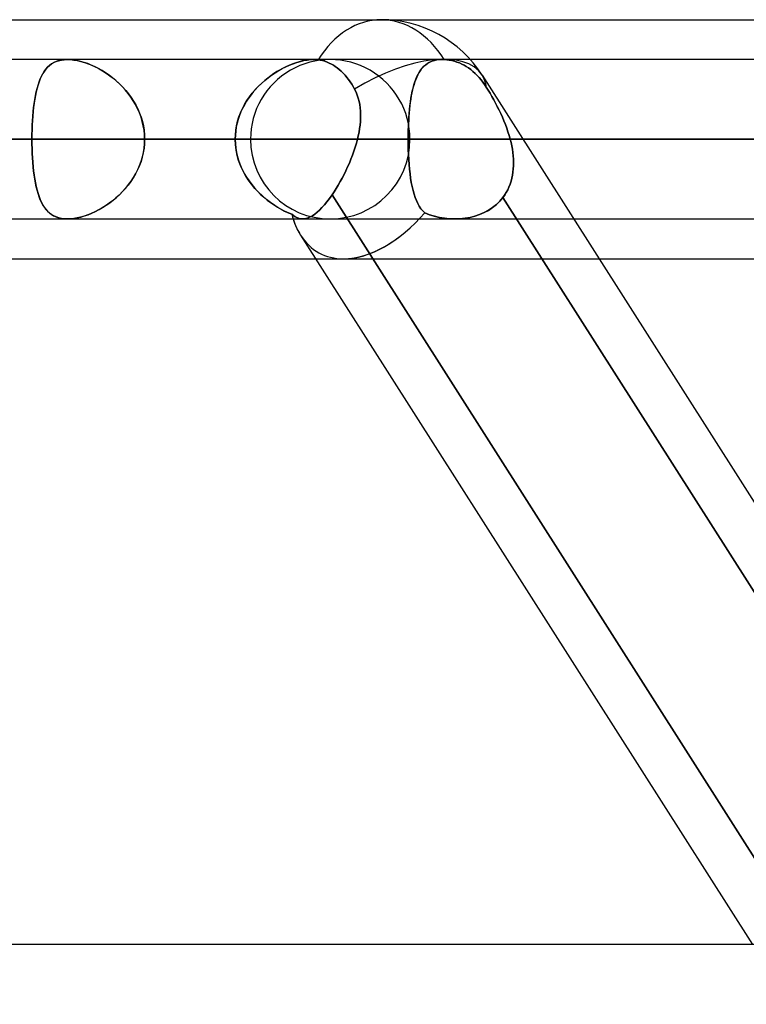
# Model space of a CAD drawing. Header units: millimetres. Extents: x -215 to 215, y -82 to 97.
# Tile 67 of 73: x 106 to 113, y 34 to 44. Entities that reach past the tile are written whole.
import ezdxf

# ---------------------------------------------------------------- set-up
doc = ezdxf.new("R2010")
doc.units = ezdxf.units.MM
doc.layers.add('MAIN-1', color=7, linetype='Continuous')
doc.layers.add('MAIN-2', color=7, linetype='Continuous')

msp = doc.modelspace()

# ---------------------------------------------------------------- linework, layer by layer
at = {"layer": 'MAIN-1'}
for p, q in [((57.1029, 44), (109.5547, 44)), ((109.5547, 44), (114.5981, 44)), ((108.8839, 43.6038), (-108.8839, 43.6038)), ((108.8836, 43.6038), (108.891, 43.6037)), ((108.891, 43.6037), (108.8983, 43.6035)), ((108.8983, 43.6035), (108.9055, 43.6031)), ((108.9055, 43.6031), (108.9126, 43.6027)), ((108.9126, 43.6027), (108.9197, 43.602)), ((108.9197, 43.602), (108.9266, 43.6013)), ((108.9266, 43.6013), (108.9489, 43.5978)), ((108.9489, 43.5978), (108.9714, 43.5929)), ((108.9714, 43.5929), (108.9938, 43.5864)), ((108.9938, 43.5864), (109.016, 43.5784)), ((109.016, 43.5784), (109.0377, 43.569)), ((109.0377, 43.569), (109.0588, 43.5585)), ((113.9556, 43.6038), (110.4407, 43.6038)), ((109.0588, 43.5585), (109.0789, 43.5469)), ((109.0789, 43.5469), (109.0984, 43.5343)), ((109.0984, 43.5343), (109.1182, 43.52)), ((109.1182, 43.52), (109.1379, 43.5041)), ((109.1379, 43.5041), (109.1576, 43.4868)), ((109.1576, 43.4868), (109.1768, 43.4679)), ((109.1768, 43.4679), (109.1954, 43.4478)), ((109.1954, 43.4478), (109.2133, 43.4267)), ((109.2133, 43.4267), (109.2303, 43.4048)), ((109.2303, 43.4048), (109.2462, 43.3824)), ((109.2462, 43.3824), (109.2612, 43.3596)), ((110.5574, 43.4498), (121.7651, 25.8498)), ((109.2612, 43.3596), (109.2759, 43.3352)), ((109.2759, 43.3352), (109.2903, 43.3093)), ((109.2903, 43.3093), (109.3045, 43.28)), ((109.3045, 43.28), (109.3167, 43.25)), ((109.3167, 43.25), (109.327, 43.2191)), ((109.327, 43.2191), (109.3353, 43.1875)), ((109.3353, 43.1875), (109.3417, 43.1553)), ((109.3417, 43.1553), (109.3463, 43.1224)), ((109.3463, 43.1224), (109.3491, 43.0889)), ((109.3491, 43.0889), (109.3503, 43.0551)), ((109.3479, 42.9863), (109.3446, 42.9516)), ((109.3499, 43.0209), (109.3479, 42.9863)), ((109.3503, 43.0551), (109.3499, 43.0209)), ((109.3398, 42.9167), (109.3338, 42.8816)), ((109.3446, 42.9516), (109.3398, 42.9167)), ((109.3184, 42.8112), (-109.3184, 42.8112)), ((109.3184, 42.8112), (109.3078, 42.7716)), ((109.3267, 42.8464), (109.3184, 42.8112)), ((109.3338, 42.8816), (109.3267, 42.8464)), ((114.4083, 42.8112), (110.964, 42.8112)), ((109.283, 42.6923), (109.2689, 42.6529)), ((109.296, 42.7319), (109.283, 42.6923)), ((109.3078, 42.7716), (109.296, 42.7319)), ((109.2538, 42.6137), (109.2377, 42.5749)), ((109.2689, 42.6529), (109.2538, 42.6137)), ((109.2032, 42.4986), (109.1849, 42.4614)), ((109.2208, 42.5365), (109.2032, 42.4986)), ((109.2377, 42.5749), (109.2208, 42.5365)), ((109.166, 42.4251), (109.1467, 42.3897)), ((109.1849, 42.4614), (109.166, 42.4251)), ((109.1069, 42.322), (109.0864, 42.2899)), ((109.127, 42.3553), (109.1069, 42.322)), ((109.1467, 42.3897), (109.127, 42.3553)), ((109.0404, 42.2233), (109.0151, 42.1901)), ((109.0658, 42.259), (109.0404, 42.2233)), ((109.0864, 42.2899), (109.0658, 42.259)), ((109.0658, 42.259), (113.8133, 34.8037)), ((108.9408, 42.1071), (108.9169, 42.0853)), ((108.9653, 42.132), (108.9408, 42.1071)), ((108.9901, 42.1597), (108.9653, 42.132)), ((109.0151, 42.1901), (108.9901, 42.1597)), ((-108.7738, 42.0187), (108.7738, 42.0187)), ((108.7863, 42.0193), (108.7665, 42.019)), ((108.8067, 42.0227), (108.7863, 42.0193)), ((108.8276, 42.0291), (108.8067, 42.0227)), ((108.849, 42.0386), (108.8276, 42.0291)), ((108.871, 42.0511), (108.849, 42.0386)), ((108.8937, 42.0666), (108.871, 42.0511)), ((108.9169, 42.0853), (108.8937, 42.0666)), ((110.2849, 42.0188), (110.2847, 42.0188)), ((110.285, 42.0188), (110.2849, 42.0188)), ((110.2852, 42.0188), (110.285, 42.0188)), ((110.2854, 42.0188), (110.2852, 42.0188)), ((110.2855, 42.0188), (110.2854, 42.0188)), ((110.2857, 42.0188), (110.2855, 42.0188)), ((111.4687, 42.0187), (113.8371, 42.0187)), ((108.753, 41.8571), (113.2446, 34.8037)), ((57.4771, 41.6225), (108.9024, 41.6225)), ((111.721, 41.6225), (113.9458, 41.6225)), ((114.3442, 34.8037), (-114.3442, 34.8037))]:
    msp.add_line(p, q, dxfattribs=at)
msp.add_arc((109.5547, 42.8112), 1.1887, 32.49043, 90.00015, dxfattribs=at)
for major_axis, ratio, start_param, end_param in [((0, -1.1887), 0.707107, 3.141593, 3.985451), ((1.0027, 0.6385), 0.473194, 0.000012, 1.533387), ((-0.6193, -1.1286), 0.602954, -0.521539, -0.321404), ((-0.6193, -1.1286), 0.602954, 0.31946, 0.326964)]:
    msp.add_ellipse((109.5547, 42.8112), major_axis=major_axis, ratio=ratio, start_param=start_param, end_param=end_param, dxfattribs=at)
at = {"layer": 'MAIN-2'}
for p, q in [((106.2758, 43.5595), (106.2977, 43.5727)), ((106.2989, 43.5733), (106.2771, 43.5603)), ((106.2977, 43.5727), (106.3215, 43.5837)), ((106.3226, 43.5841), (106.2989, 43.5733)), ((106.3215, 43.5837), (106.3472, 43.5924)), ((106.3481, 43.5927), (106.3226, 43.5841)), ((106.3472, 43.5924), (106.3748, 43.5987)), ((106.3754, 43.5988), (106.3481, 43.5927)), ((106.3748, 43.5987), (106.4039, 43.6025)), ((106.4043, 43.6026), (106.3754, 43.5988)), ((106.4039, 43.6025), (106.4348, 43.6038)), ((106.4348, 43.6038), (106.4043, 43.6026)), ((106.4348, 43.6038), (106.4661, 43.6026)), ((106.4656, 43.6026), (106.4348, 43.6038)), ((106.4979, 43.5992), (106.4656, 43.6026)), ((106.4661, 43.6026), (106.499, 43.599)), ((106.5316, 43.5933), (106.4979, 43.5992)), ((106.499, 43.599), (106.5333, 43.593)), ((106.5662, 43.5853), (106.5316, 43.5933)), ((106.5333, 43.593), (106.5684, 43.5847)), ((106.6013, 43.5751), (106.5662, 43.5853)), ((106.5684, 43.5847), (106.604, 43.5742)), ((106.6367, 43.5628), (106.6013, 43.5751)), ((106.604, 43.5742), (106.6402, 43.5615)), ((108.7072, 43.5721), (108.6758, 43.561)), ((108.6791, 43.5623), (108.7151, 43.5747)), ((108.7382, 43.5816), (108.7072, 43.5721)), ((108.7151, 43.5747), (108.7507, 43.585)), ((108.7689, 43.5895), (108.7382, 43.5816)), ((108.7507, 43.585), (108.7857, 43.5931)), ((108.799, 43.5957), (108.7689, 43.5895)), ((108.7857, 43.5931), (108.8197, 43.599)), ((108.8282, 43.6002), (108.799, 43.5957)), ((108.8197, 43.599), (108.8523, 43.6026)), ((108.8564, 43.6029), (108.8282, 43.6002)), ((108.8523, 43.6026), (108.8836, 43.6038)), ((108.8834, 43.6038), (108.8564, 43.6029)), ((108.8908, 43.6037), (108.8834, 43.6038)), ((110.1652, 43.6038), (108.8839, 43.6038)), ((108.8982, 43.6035), (108.8908, 43.6037)), ((108.9054, 43.6032), (108.8982, 43.6035)), ((108.9126, 43.6027), (108.9054, 43.6032)), ((108.9196, 43.6021), (108.9126, 43.6027)), ((108.9266, 43.6013), (108.9196, 43.6021)), ((108.9489, 43.5978), (108.9266, 43.6013)), ((108.9714, 43.5929), (108.9489, 43.5978)), ((108.9938, 43.5864), (108.9714, 43.5929)), ((109.016, 43.5784), (108.9938, 43.5864)), ((109.0377, 43.569), (109.016, 43.5784)), ((109.0588, 43.5585), (109.0377, 43.569)), ((110.0317, 43.5741), (110.0138, 43.5636)), ((110.0161, 43.5651), (110.0369, 43.5767)), ((110.0509, 43.583), (110.0317, 43.5741)), ((110.0369, 43.5767), (110.0593, 43.5863)), ((110.0713, 43.5904), (110.0509, 43.583)), ((110.0593, 43.5863), (110.0835, 43.5939)), ((110.093, 43.5962), (110.0713, 43.5904)), ((110.0835, 43.5939), (110.1092, 43.5994)), ((110.116, 43.6004), (110.093, 43.5962)), ((110.1092, 43.5994), (110.1363, 43.6026)), ((110.1399, 43.6029), (110.116, 43.6004)), ((110.1363, 43.6026), (110.1648, 43.6038)), ((110.1649, 43.6038), (110.1399, 43.6029)), ((110.1648, 43.6038), (110.1675, 43.6037)), ((110.1676, 43.6038), (110.1649, 43.6038)), ((110.4407, 43.6038), (110.1652, 43.6038)), ((110.1675, 43.6037), (110.1703, 43.6037)), ((110.1704, 43.6037), (110.1676, 43.6038)), ((110.1703, 43.6037), (110.1731, 43.6037)), ((110.1731, 43.6037), (110.1704, 43.6037)), ((110.1731, 43.6037), (110.1758, 43.6036)), ((110.1759, 43.6036), (110.1731, 43.6037)), ((110.1758, 43.6036), (110.1786, 43.6035)), ((110.1786, 43.6035), (110.1759, 43.6036)), ((110.1786, 43.6035), (110.1814, 43.6034)), ((110.1814, 43.6034), (110.1786, 43.6035)), ((110.1814, 43.6034), (110.206, 43.6017)), ((110.206, 43.6017), (110.1814, 43.6034)), ((110.206, 43.6017), (110.2311, 43.5984)), ((110.2311, 43.5985), (110.206, 43.6017)), ((110.2565, 43.5936), (110.2311, 43.5985)), ((110.2311, 43.5984), (110.2565, 43.5936)), ((110.2565, 43.5936), (110.2818, 43.5872)), ((110.2818, 43.5872), (110.2565, 43.5936)), ((110.2818, 43.5872), (110.3069, 43.5792)), ((110.3069, 43.5792), (110.2818, 43.5872)), ((110.3069, 43.5792), (110.3314, 43.5698)), ((110.3314, 43.5698), (110.3069, 43.5792)), ((110.3314, 43.5698), (110.3552, 43.5591)), ((110.3552, 43.5591), (110.3314, 43.5698)), ((106.1898, 43.4628), (106.2042, 43.4861)), ((106.2054, 43.4878), (106.1908, 43.4646)), ((106.2042, 43.4861), (106.2199, 43.5073)), ((106.2213, 43.509), (106.2054, 43.4878)), ((106.2199, 43.5073), (106.237, 43.5267)), ((106.2384, 43.5281), (106.2213, 43.509)), ((106.237, 43.5267), (106.2556, 43.5441)), ((106.2569, 43.5452), (106.2384, 43.5281)), ((106.2556, 43.5441), (106.2758, 43.5595)), ((106.2771, 43.5603), (106.2569, 43.5452)), ((106.6724, 43.5485), (106.6367, 43.5628)), ((106.6402, 43.5615), (106.6765, 43.5467)), ((106.7081, 43.5322), (106.6724, 43.5485)), ((106.6765, 43.5467), (106.7129, 43.5298)), ((106.7436, 43.5141), (106.7081, 43.5322)), ((106.7129, 43.5298), (106.7492, 43.511)), ((106.7789, 43.4941), (106.7436, 43.5141)), ((106.7492, 43.511), (106.7852, 43.4903)), ((106.814, 43.4722), (106.7789, 43.4941)), ((106.7852, 43.4903), (106.8207, 43.4678)), ((106.8487, 43.4483), (106.814, 43.4722)), ((108.4647, 43.4481), (108.4997, 43.4717)), ((108.5184, 43.4835), (108.4873, 43.4636)), ((108.4997, 43.4717), (108.5351, 43.4935)), ((108.5498, 43.5019), (108.5184, 43.4835)), ((108.5351, 43.4935), (108.5708, 43.5134)), ((108.5813, 43.5189), (108.5498, 43.5019)), ((108.5708, 43.5134), (108.6068, 43.5315)), ((108.6127, 43.5344), (108.5813, 43.5189)), ((108.6068, 43.5315), (108.643, 43.5479)), ((108.6443, 43.5484), (108.6127, 43.5344)), ((108.643, 43.5479), (108.6791, 43.5623)), ((108.6758, 43.561), (108.6443, 43.5484)), ((109.0789, 43.5469), (109.0588, 43.5585)), ((109.0984, 43.5343), (109.0789, 43.5469)), ((109.1182, 43.52), (109.0984, 43.5343)), ((109.1379, 43.5041), (109.1182, 43.52)), ((109.1576, 43.4868), (109.1379, 43.5041)), ((109.1768, 43.4679), (109.1576, 43.4868)), ((109.9287, 43.4712), (109.9176, 43.4509)), ((109.9212, 43.4577), (109.934, 43.48)), ((109.9406, 43.4901), (109.9287, 43.4712)), ((109.934, 43.48), (109.9479, 43.5004)), ((109.9533, 43.5076), (109.9406, 43.4901)), ((109.9479, 43.5004), (109.9629, 43.5192)), ((109.9669, 43.5237), (109.9533, 43.5076)), ((109.9629, 43.5192), (109.9792, 43.5363)), ((109.9814, 43.5384), (109.9669, 43.5237)), ((109.9792, 43.5363), (109.9969, 43.5516)), ((109.9971, 43.5517), (109.9814, 43.5384)), ((109.9969, 43.5516), (110.0161, 43.5651)), ((110.0138, 43.5636), (109.9971, 43.5517)), ((110.3552, 43.5591), (110.378, 43.5474)), ((110.378, 43.5474), (110.3552, 43.5591)), ((110.378, 43.5474), (110.4, 43.5345)), ((110.4, 43.5345), (110.378, 43.5474)), ((110.4, 43.5345), (110.4222, 43.5199)), ((110.4222, 43.5199), (110.4, 43.5345)), ((110.4222, 43.5199), (110.4445, 43.5037)), ((110.4445, 43.5037), (110.4222, 43.5199)), ((110.4445, 43.5037), (110.4666, 43.4859)), ((110.4666, 43.4859), (110.4445, 43.5037)), ((110.4666, 43.4859), (110.4882, 43.4666)), ((110.4882, 43.4666), (110.4666, 43.4859)), ((106.1425, 43.35), (106.1528, 43.3811)), ((106.1535, 43.3829), (106.143, 43.3517)), ((106.1528, 43.3811), (106.1641, 43.4103)), ((106.1649, 43.4121), (106.1535, 43.3829)), ((106.1641, 43.4103), (106.1764, 43.4376)), ((106.1773, 43.4393), (106.1649, 43.4121)), ((106.1764, 43.4376), (106.1898, 43.4628)), ((106.1908, 43.4646), (106.1773, 43.4393)), ((106.8207, 43.4678), (106.8555, 43.4434)), ((106.8829, 43.4227), (106.8487, 43.4483)), ((106.8555, 43.4434), (106.8896, 43.4173)), ((106.9162, 43.3951), (106.8829, 43.4227)), ((106.8896, 43.4173), (106.9226, 43.3896)), ((106.9487, 43.3657), (106.9162, 43.3951)), ((106.9226, 43.3896), (106.9545, 43.3602)), ((108.3635, 43.3662), (108.3964, 43.3953)), ((108.3963, 43.3952), (108.3672, 43.3696)), ((108.4261, 43.4194), (108.3963, 43.3952)), ((108.3964, 43.3953), (108.4302, 43.4226)), ((108.4565, 43.4422), (108.4261, 43.4194)), ((108.4302, 43.4226), (108.4647, 43.4481)), ((108.4873, 43.4636), (108.4565, 43.4422)), ((109.1954, 43.4478), (109.1768, 43.4679)), ((109.2133, 43.4267), (109.1954, 43.4478)), ((109.2303, 43.4048), (109.2133, 43.4267)), ((109.2462, 43.3824), (109.2303, 43.4048)), ((109.2612, 43.3596), (109.2462, 43.3824)), ((109.8794, 43.3514), (109.8885, 43.3806)), ((109.8889, 43.3818), (109.8807, 43.3561)), ((109.8885, 43.3806), (109.8985, 43.408)), ((109.8978, 43.4061), (109.8889, 43.3818)), ((109.9073, 43.4292), (109.8978, 43.4061)), ((109.8985, 43.408), (109.9094, 43.4337)), ((109.9176, 43.4509), (109.9073, 43.4292)), ((109.9094, 43.4337), (109.9212, 43.4577)), ((110.4882, 43.4666), (110.5091, 43.446)), ((110.5091, 43.446), (110.4882, 43.4666)), ((110.5091, 43.446), (110.5291, 43.4243)), ((110.5291, 43.4243), (110.5091, 43.446)), ((110.5291, 43.4243), (110.5481, 43.4019)), ((110.5481, 43.4019), (110.5291, 43.4243)), ((110.5481, 43.4019), (110.566, 43.379)), ((110.566, 43.379), (110.5481, 43.4019)), ((110.566, 43.379), (110.5827, 43.3556)), ((110.5827, 43.3555), (110.566, 43.379)), ((106.1168, 43.2456), (106.1245, 43.2821)), ((106.1249, 43.2839), (106.1172, 43.2474)), ((106.1245, 43.2821), (106.1331, 43.317)), ((106.1335, 43.3187), (106.1249, 43.2839)), ((106.1331, 43.317), (106.1425, 43.35)), ((106.143, 43.3517), (106.1335, 43.3187)), ((106.98, 43.3346), (106.9487, 43.3657)), ((106.9545, 43.3602), (106.9851, 43.3292)), ((107.01, 43.3017), (106.98, 43.3346)), ((106.9851, 43.3292), (107.0143, 43.2967)), ((107.0384, 43.2672), (107.01, 43.3017)), ((107.0143, 43.2967), (107.0419, 43.2626)), ((108.2857, 43.2847), (108.2609, 43.2539)), ((108.2722, 43.2682), (108.3012, 43.3026)), ((108.3118, 43.3142), (108.2857, 43.2847)), ((108.3012, 43.3026), (108.3317, 43.3353)), ((108.339, 43.3426), (108.3118, 43.3142)), ((108.3317, 43.3353), (108.3635, 43.3662)), ((108.3672, 43.3696), (108.339, 43.3426)), ((109.2759, 43.3352), (109.2612, 43.3596)), ((109.2903, 43.3093), (109.2759, 43.3352)), ((109.3045, 43.2801), (109.2903, 43.3093)), ((109.3167, 43.2501), (109.3045, 43.2801)), ((109.8565, 43.2544), (109.8634, 43.2883)), ((109.8662, 43.301), (109.8599, 43.2717)), ((109.8634, 43.2883), (109.871, 43.3207)), ((109.8732, 43.3291), (109.8662, 43.301)), ((109.871, 43.3207), (109.8794, 43.3514)), ((109.8807, 43.3561), (109.8732, 43.3291)), ((110.5827, 43.3556), (110.5992, 43.3304)), ((110.5992, 43.3304), (110.5827, 43.3555)), ((110.5992, 43.3304), (110.6179, 43.3002)), ((110.6178, 43.3003), (110.5992, 43.3304)), ((110.6364, 43.2693), (110.6178, 43.3003)), ((110.6179, 43.3002), (110.6365, 43.2692)), ((106.1038, 43.1678), (106.1099, 43.2074)), ((106.1102, 43.2093), (106.1041, 43.1697)), ((106.1099, 43.2074), (106.1168, 43.2456)), ((106.1172, 43.2474), (106.1102, 43.2093)), ((107.0651, 43.2312), (107.0384, 43.2672)), ((107.0419, 43.2626), (107.0679, 43.2271)), ((107.0898, 43.1938), (107.0651, 43.2312)), ((107.0679, 43.2271), (107.092, 43.1902)), ((107.1124, 43.1551), (107.0898, 43.1938)), ((107.092, 43.1902), (107.1141, 43.152)), ((108.2156, 43.1888), (108.1953, 43.1546)), ((108.1963, 43.1564), (108.2196, 43.1951)), ((108.2375, 43.2219), (108.2156, 43.1888)), ((108.2196, 43.1951), (108.2449, 43.2324)), ((108.2609, 43.2539), (108.2375, 43.2219)), ((108.2449, 43.2324), (108.2722, 43.2682)), ((109.3269, 43.2193), (109.3167, 43.2501)), ((109.3352, 43.1878), (109.3269, 43.2193)), ((109.3416, 43.1555), (109.3352, 43.1878)), ((109.8441, 43.1774), (109.8399, 43.1439)), ((109.84, 43.1448), (109.8448, 43.1826)), ((109.8488, 43.2099), (109.8441, 43.1774)), ((109.8448, 43.1826), (109.8503, 43.2191)), ((109.8541, 43.2413), (109.8488, 43.2099)), ((109.8503, 43.2191), (109.8565, 43.2544)), ((109.8599, 43.2717), (109.8541, 43.2413)), ((110.6548, 43.2374), (110.6364, 43.2693)), ((110.6365, 43.2692), (110.6549, 43.2372)), ((110.6731, 43.2047), (110.6548, 43.2374)), ((110.6549, 43.2372), (110.6732, 43.2044)), ((110.6911, 43.1712), (110.6731, 43.2047)), ((110.6732, 43.2044), (110.6912, 43.1709)), ((106.0901, 43.0405), (106.0939, 43.0843)), ((106.0941, 43.0859), (106.0902, 43.042)), ((106.0939, 43.0843), (106.0985, 43.1267)), ((106.0987, 43.1285), (106.0941, 43.0859)), ((106.0985, 43.1267), (106.1038, 43.1678)), ((106.1041, 43.1697), (106.0987, 43.1285)), ((107.1329, 43.1151), (107.1124, 43.1551)), ((107.1141, 43.152), (107.1341, 43.1125)), ((107.151, 43.0738), (107.1329, 43.1151)), ((107.1341, 43.1125), (107.1518, 43.0718)), ((108.16, 43.083), (108.1452, 43.0459)), ((108.1567, 43.0752), (108.1753, 43.1164)), ((108.1767, 43.1193), (108.16, 43.083)), ((108.1753, 43.1164), (108.1963, 43.1564)), ((108.1953, 43.1546), (108.1767, 43.1193)), ((109.3462, 43.1226), (109.3416, 43.1555)), ((109.3491, 43.0891), (109.3462, 43.1226)), ((109.3503, 43.0553), (109.3491, 43.0891)), ((109.8321, 43.0658), (109.8358, 43.1059)), ((109.8361, 43.1094), (109.8328, 43.0741)), ((109.8358, 43.1059), (109.84, 43.1448)), ((109.8399, 43.1439), (109.8361, 43.1094)), ((110.7088, 43.1369), (110.6911, 43.1712)), ((110.6912, 43.1709), (110.7089, 43.1367)), ((110.7261, 43.1021), (110.7088, 43.1369)), ((110.7089, 43.1367), (110.7262, 43.1018)), ((110.7429, 43.0667), (110.7261, 43.1021)), ((110.7262, 43.1018), (110.743, 43.0665)), ((106.087, 42.9973), (106.0845, 42.9518)), ((106.0845, 42.9505), (106.0869, 42.9959)), ((106.0869, 42.9959), (106.0901, 43.0405)), ((106.0902, 43.042), (106.087, 42.9973)), ((107.1665, 43.0316), (107.151, 43.0738)), ((107.1518, 43.0718), (107.167, 43.0301)), ((107.1794, 42.9886), (107.1665, 43.0316)), ((107.167, 43.0301), (107.1797, 42.9875)), ((107.1895, 42.945), (107.1794, 42.9886)), ((107.1797, 42.9875), (107.1897, 42.944)), ((108.1167, 42.9457), (108.1272, 42.9895)), ((108.1326, 43.008), (108.1221, 42.9696)), ((108.1272, 42.9895), (108.1406, 43.0328)), ((108.1452, 43.0459), (108.1326, 43.008)), ((108.1406, 43.0328), (108.1567, 43.0752)), ((109.3446, 42.9517), (109.3479, 42.9865)), ((109.3479, 42.9865), (109.3499, 43.021)), ((109.3499, 43.021), (109.3503, 43.0553)), ((109.8247, 42.9406), (109.8266, 42.9829)), ((109.8276, 43.0014), (109.8256, 42.9642)), ((109.8266, 42.9829), (109.8291, 43.0247)), ((109.83, 43.038), (109.8276, 43.0014)), ((109.8291, 43.0247), (109.8321, 43.0658)), ((109.8328, 43.0741), (109.83, 43.038)), ((110.759, 43.0309), (110.7429, 43.0667)), ((110.743, 43.0665), (110.7591, 43.0307)), ((110.7744, 42.9948), (110.759, 43.0309)), ((110.7591, 43.0307), (110.7744, 42.9946)), ((110.7889, 42.9584), (110.7744, 42.9948)), ((110.7744, 42.9946), (110.789, 42.9583)), ((106.0828, 42.9055), (106.0817, 42.8586)), ((106.0817, 42.8581), (106.0827, 42.9046)), ((106.0827, 42.9046), (106.0845, 42.9505)), ((106.0845, 42.9518), (106.0828, 42.9055)), ((107.1968, 42.9008), (107.1895, 42.945)), ((107.1897, 42.944), (107.1969, 42.9001)), ((107.2012, 42.8562), (107.1968, 42.9008)), ((107.1969, 42.9001), (107.2013, 42.8558)), ((108.1079, 42.8913), (108.1043, 42.8514)), ((108.1046, 42.8565), (108.1092, 42.9013)), ((108.1138, 42.9307), (108.1079, 42.8913)), ((108.1092, 42.9013), (108.1167, 42.9457)), ((108.1221, 42.9696), (108.1138, 42.9307)), ((109.3338, 42.8817), (109.3398, 42.9168)), ((109.3398, 42.9168), (109.3446, 42.9517)), ((109.8231, 42.8885), (109.8224, 42.85)), ((109.8225, 42.8547), (109.8233, 42.8979)), ((109.8241, 42.9266), (109.8231, 42.8885)), ((109.8233, 42.8979), (109.8247, 42.9406)), ((109.8256, 42.9642), (109.8241, 42.9266)), ((110.8025, 42.9218), (110.7889, 42.9584)), ((110.789, 42.9583), (110.8026, 42.9217)), ((110.8151, 42.885), (110.8025, 42.9218)), ((110.8026, 42.9217), (110.8152, 42.8849)), ((110.8267, 42.8482), (110.8151, 42.885)), ((110.8152, 42.8849), (110.8267, 42.8481)), ((-109.3184, 42.8112), (109.3184, 42.8112)), ((-108.1031, 42.8112), (108.1031, 42.8112)), ((108.1031, 42.8112), (-108.1031, 42.8112)), ((108.2555, 42.8112), (79.8366, 42.8112)), ((79.8366, 42.8112), (108.2555, 42.8112)), ((80.9584, 42.8112), (109.8405, 42.8112)), ((109.8405, 42.8112), (80.9584, 42.8112)), ((120.6185, 42.8112), (88.5862, 42.8112)), ((88.5862, 42.8112), (120.6185, 42.8112)), ((89.7078, 42.8112), (122.2035, 42.8112)), ((122.2035, 42.8112), (89.7078, 42.8112)), ((132.9815, 42.8112), (97.3343, 42.8112)), ((97.3343, 42.8112), (132.9815, 42.8112)), ((98.4558, 42.8112), (134.5665, 42.8112)), ((134.5665, 42.8112), (98.4558, 42.8112)), ((106.0814, 42.8112), (98.4558, 42.8112)), ((98.4558, 42.8112), (106.0814, 42.8112)), ((100.4781, 42.8112), (108.1031, 42.8112)), ((108.1031, 42.8112), (100.4781, 42.8112)), ((109.8222, 42.8112), (102.2001, 42.8112)), ((102.2001, 42.8112), (109.8222, 42.8112)), ((105.5624, 42.8112), (113.1845, 42.8112)), ((113.1845, 42.8112), (105.5624, 42.8112)), ((106.0817, 42.8586), (106.0814, 42.8112)), ((106.0814, 42.8112), (106.0817, 42.8581)), ((145.3445, 42.8112), (106.0814, 42.8112)), ((106.0814, 42.8112), (145.3445, 42.8112)), ((106.0817, 42.7639), (106.0814, 42.8112)), ((106.0814, 42.8112), (106.0817, 42.7644)), ((107.2027, 42.8112), (107.2012, 42.8562)), ((107.2027, 42.8112), (107.2012, 42.7663)), ((107.2013, 42.8558), (107.2027, 42.8112)), ((107.2013, 42.7667), (107.2027, 42.8112)), ((107.2027, 42.8112), (146.9295, 42.8112)), ((146.9295, 42.8112), (107.2027, 42.8112)), ((114.8276, 42.8112), (107.2027, 42.8112)), ((107.2027, 42.8112), (114.8276, 42.8112)), ((108.1031, 42.8112), (108.1046, 42.8565)), ((108.1043, 42.8514), (108.1031, 42.8112)), ((108.1031, 42.8112), (108.1045, 42.7668)), ((108.1053, 42.757), (108.1031, 42.8112)), ((109.3078, 42.7716), (109.3184, 42.8112)), ((109.3184, 42.8112), (109.3267, 42.8465)), ((109.3267, 42.8465), (109.3338, 42.8817)), ((109.8222, 42.8112), (109.8225, 42.8547)), ((109.8224, 42.85), (109.8222, 42.8112)), ((109.8222, 42.8112), (113.1845, 42.8112)), ((113.1845, 42.8112), (109.8222, 42.8112)), ((109.8226, 42.7596), (109.8222, 42.8112)), ((109.8222, 42.8112), (109.8226, 42.76)), ((110.837, 42.8112), (110.8267, 42.8482)), ((110.8267, 42.8481), (110.837, 42.8112)), ((110.964, 42.8112), (110.837, 42.8112)), ((110.837, 42.8112), (114.4083, 42.8112)), ((110.8452, 42.7781), (110.837, 42.8112)), ((110.837, 42.8112), (110.8452, 42.778)), ((106.0817, 42.7644), (106.0827, 42.7179)), ((106.0828, 42.717), (106.0817, 42.7639)), ((106.0827, 42.7179), (106.0845, 42.672)), ((106.0845, 42.6707), (106.0828, 42.717)), ((107.1968, 42.7217), (107.1895, 42.6775)), ((107.1897, 42.6785), (107.1969, 42.7224)), ((107.2012, 42.7663), (107.1968, 42.7217)), ((107.1969, 42.7224), (107.2013, 42.7667)), ((108.1045, 42.7668), (108.109, 42.7227)), ((108.1118, 42.7035), (108.1053, 42.757)), ((108.109, 42.7227), (108.1163, 42.679)), ((108.1226, 42.6508), (108.1118, 42.7035)), ((109.2689, 42.653), (109.283, 42.6924)), ((109.283, 42.6924), (109.296, 42.7319)), ((109.296, 42.7319), (109.3078, 42.7716)), ((109.8226, 42.76), (109.8237, 42.7091)), ((109.8237, 42.7085), (109.8226, 42.7596)), ((109.8237, 42.7091), (109.8256, 42.6589)), ((109.8256, 42.6582), (109.8237, 42.7085)), ((110.8524, 42.7449), (110.8452, 42.7781)), ((110.8452, 42.778), (110.8524, 42.7448)), ((110.8584, 42.7117), (110.8524, 42.7449)), ((110.8524, 42.7448), (110.8584, 42.7117)), ((110.8633, 42.6786), (110.8584, 42.7117)), ((110.8584, 42.7117), (110.8633, 42.6786)), ((106.0845, 42.672), (106.0869, 42.6266)), ((106.087, 42.6252), (106.0845, 42.6707)), ((106.0869, 42.6266), (106.0901, 42.582)), ((106.0902, 42.5805), (106.087, 42.6252)), ((107.1665, 42.5909), (107.151, 42.5487)), ((107.1518, 42.5507), (107.167, 42.5924)), ((107.1794, 42.6339), (107.1665, 42.5909)), ((107.167, 42.5924), (107.1797, 42.635)), ((107.1895, 42.6775), (107.1794, 42.6339)), ((107.1797, 42.635), (107.1897, 42.6785)), ((108.1163, 42.679), (108.1264, 42.6358)), ((108.1374, 42.5991), (108.1226, 42.6508)), ((108.1264, 42.6358), (108.1393, 42.5933)), ((108.1562, 42.5485), (108.1374, 42.5991)), ((108.1393, 42.5933), (108.1549, 42.5515)), ((109.2378, 42.575), (109.2538, 42.6138)), ((109.2538, 42.6138), (109.2689, 42.653)), ((109.8256, 42.6589), (109.8283, 42.6093)), ((109.8283, 42.6087), (109.8256, 42.6582)), ((109.8283, 42.6093), (109.8318, 42.5607)), ((109.8318, 42.5603), (109.8283, 42.6087)), ((110.867, 42.6457), (110.8633, 42.6786)), ((110.8633, 42.6786), (110.867, 42.6456)), ((110.8693, 42.6129), (110.867, 42.6457)), ((110.867, 42.6456), (110.8693, 42.6128)), ((110.8703, 42.5803), (110.8693, 42.6129)), ((110.8693, 42.6128), (110.8703, 42.5802)), ((106.0901, 42.582), (106.0939, 42.5382)), ((106.0941, 42.5366), (106.0902, 42.5805)), ((106.0939, 42.5382), (106.0985, 42.4958)), ((106.0987, 42.494), (106.0941, 42.5366)), ((106.0985, 42.4958), (106.1038, 42.4547)), ((106.1041, 42.4529), (106.0987, 42.494)), ((107.1329, 42.5074), (107.1124, 42.4674)), ((107.1141, 42.4705), (107.1341, 42.51)), ((107.151, 42.5487), (107.1329, 42.5074)), ((107.1341, 42.51), (107.1518, 42.5507)), ((108.1549, 42.5515), (108.173, 42.5108)), ((108.1786, 42.4994), (108.1562, 42.5485)), ((108.173, 42.5108), (108.1934, 42.4713)), ((108.2044, 42.4522), (108.1786, 42.4994)), ((109.185, 42.4616), (109.2032, 42.4987)), ((109.2032, 42.4987), (109.2209, 42.5366)), ((109.2209, 42.5366), (109.2378, 42.575)), ((109.8318, 42.5607), (109.8361, 42.5133)), ((109.8361, 42.5129), (109.8318, 42.5603)), ((109.8361, 42.5133), (109.8412, 42.4676)), ((109.8412, 42.4672), (109.8361, 42.5129)), ((110.8648, 42.4845), (110.8681, 42.5161)), ((110.8681, 42.516), (110.8648, 42.4844)), ((110.8681, 42.5161), (110.87, 42.548)), ((110.87, 42.5479), (110.8681, 42.516)), ((110.87, 42.548), (110.8703, 42.5803)), ((110.8703, 42.5802), (110.87, 42.5479)), ((106.1038, 42.4547), (106.1099, 42.4151)), ((106.1102, 42.4132), (106.1041, 42.4529)), ((106.1099, 42.4151), (106.1168, 42.3769)), ((106.1172, 42.3751), (106.1102, 42.4132)), ((107.0419, 42.3599), (107.0679, 42.3954)), ((107.0898, 42.4287), (107.0651, 42.3913)), ((107.0679, 42.3954), (107.092, 42.4323)), ((107.1124, 42.4674), (107.0898, 42.4287)), ((107.092, 42.4323), (107.1141, 42.4705)), ((108.1934, 42.4713), (108.216, 42.4331)), ((108.2332, 42.4069), (108.2044, 42.4522)), ((108.216, 42.4331), (108.2406, 42.3962)), ((108.2647, 42.3637), (108.2332, 42.4069)), ((108.2406, 42.3962), (108.2671, 42.3607)), ((109.1468, 42.3898), (109.1661, 42.4252)), ((109.1661, 42.4252), (109.185, 42.4616)), ((109.8412, 42.4676), (109.8472, 42.4235)), ((109.8472, 42.4232), (109.8412, 42.4672)), ((109.8472, 42.4235), (109.8541, 42.3811)), ((109.8541, 42.381), (109.8472, 42.4232)), ((110.8457, 42.3932), (110.8537, 42.423)), ((110.8536, 42.4229), (110.8457, 42.3932)), ((110.86, 42.4533), (110.8536, 42.4229)), ((110.8537, 42.423), (110.86, 42.4535)), ((110.86, 42.4535), (110.8648, 42.4845)), ((110.8648, 42.4844), (110.86, 42.4533)), ((106.1168, 42.3769), (106.1245, 42.3404)), ((106.1249, 42.3386), (106.1172, 42.3751)), ((106.1245, 42.3404), (106.1331, 42.3055)), ((106.1335, 42.3038), (106.1249, 42.3386)), ((106.1331, 42.3055), (106.1425, 42.2725)), ((106.143, 42.2708), (106.1335, 42.3038)), ((107.01, 42.3208), (106.98, 42.2879)), ((106.9851, 42.2933), (107.0143, 42.3258)), ((107.0384, 42.3553), (107.01, 42.3208)), ((107.0143, 42.3258), (107.0419, 42.3599)), ((107.0651, 42.3913), (107.0384, 42.3553)), ((108.2988, 42.3226), (108.2647, 42.3637)), ((108.2671, 42.3607), (108.2953, 42.3266)), ((108.2953, 42.3266), (108.325, 42.2941)), ((108.3351, 42.2838), (108.2988, 42.3226)), ((109.0864, 42.2898), (109.1069, 42.322)), ((109.1069, 42.322), (109.127, 42.3554)), ((109.127, 42.3554), (109.1468, 42.3898)), ((109.8541, 42.3811), (109.862, 42.3407)), ((109.862, 42.3407), (109.8541, 42.381)), ((109.8708, 42.3025), (109.862, 42.3407)), ((109.862, 42.3407), (109.8709, 42.3022)), ((109.8808, 42.2662), (109.8708, 42.3025)), ((109.8709, 42.3022), (109.8808, 42.266)), ((110.798, 42.2814), (110.8124, 42.3082)), ((110.8124, 42.3082), (110.798, 42.2815)), ((110.8124, 42.3082), (110.8251, 42.3358)), ((110.8251, 42.3358), (110.8124, 42.3082)), ((110.8251, 42.3358), (110.8362, 42.3641)), ((110.8362, 42.3641), (110.8251, 42.3358)), ((110.8362, 42.3641), (110.8457, 42.3932)), ((110.8457, 42.3932), (110.8362, 42.3641)), ((106.1425, 42.2725), (106.1528, 42.2414)), ((106.1535, 42.2396), (106.143, 42.2708)), ((106.1528, 42.2414), (106.1641, 42.2122)), ((106.1649, 42.2104), (106.1535, 42.2396)), ((106.1641, 42.2122), (106.1764, 42.1849)), ((106.1773, 42.1832), (106.1649, 42.2104)), ((106.8829, 42.1998), (106.8487, 42.1742)), ((106.8555, 42.1791), (106.8896, 42.2052)), ((106.9162, 42.2274), (106.8829, 42.1998)), ((106.8896, 42.2052), (106.9226, 42.2329)), ((106.9487, 42.2568), (106.9162, 42.2274)), ((106.9226, 42.2329), (106.9545, 42.2623)), ((106.98, 42.2879), (106.9487, 42.2568)), ((106.9545, 42.2623), (106.9851, 42.2933)), ((108.325, 42.2941), (108.356, 42.2634)), ((108.3733, 42.2474), (108.3351, 42.2838)), ((108.356, 42.2634), (108.3881, 42.2343)), ((108.413, 42.2135), (108.3733, 42.2474)), ((108.3881, 42.2343), (108.4211, 42.207)), ((108.4538, 42.1822), (108.413, 42.2135)), ((108.4211, 42.207), (108.4549, 42.1814)), ((109.015, 42.19), (109.0404, 42.2232)), ((109.0404, 42.2232), (109.0658, 42.259)), ((109.0658, 42.259), (109.0864, 42.2898)), ((113.9221, 34.6328), (109.0658, 42.259)), ((109.8919, 42.2323), (109.8808, 42.2662)), ((109.8808, 42.266), (109.8919, 42.2322)), ((109.9042, 42.2007), (109.8919, 42.2323)), ((109.8919, 42.2322), (109.9042, 42.2007)), ((109.9177, 42.1715), (109.9042, 42.2007)), ((109.9042, 42.2007), (109.9177, 42.1715)), ((110.7646, 42.2313), (110.7339, 42.1948)), ((110.7339, 42.1947), (110.7646, 42.2313)), ((110.7646, 42.2313), (110.782, 42.2558)), ((110.7821, 42.2558), (110.7646, 42.2313)), ((110.7646, 42.2313), (115.6187, 34.6085)), ((115.6187, 34.6085), (110.7646, 42.2313)), ((110.782, 42.2558), (110.798, 42.2814)), ((110.798, 42.2815), (110.7821, 42.2558)), ((106.1764, 42.1849), (106.1898, 42.1597)), ((106.1908, 42.1579), (106.1773, 42.1832)), ((106.1898, 42.1597), (106.2042, 42.1364)), ((106.2054, 42.1347), (106.1908, 42.1579)), ((106.2042, 42.1364), (106.2199, 42.1152)), ((106.2213, 42.1135), (106.2054, 42.1347)), ((106.2199, 42.1152), (106.237, 42.0958)), ((106.2384, 42.0944), (106.2213, 42.1135)), ((106.7436, 42.1084), (106.7081, 42.0903)), ((106.7129, 42.0927), (106.7492, 42.1115)), ((106.7789, 42.1284), (106.7436, 42.1084)), ((106.7492, 42.1115), (106.7852, 42.1322)), ((106.814, 42.1503), (106.7789, 42.1284)), ((106.7852, 42.1322), (106.8207, 42.1547)), ((106.8487, 42.1742), (106.814, 42.1503)), ((106.8207, 42.1547), (106.8555, 42.1791)), ((108.4955, 42.1535), (108.4538, 42.1822)), ((108.4549, 42.1814), (108.4892, 42.1576)), ((108.4892, 42.1576), (108.5239, 42.1357)), ((108.5377, 42.1275), (108.4955, 42.1535)), ((108.5239, 42.1357), (108.5589, 42.1155)), ((108.5802, 42.1042), (108.5377, 42.1275)), ((108.5589, 42.1155), (108.5942, 42.0971)), ((108.6227, 42.0835), (108.5802, 42.1042)), ((108.9165, 42.0849), (108.9404, 42.1067)), ((108.9404, 42.1067), (108.965, 42.1316)), ((108.965, 42.1316), (108.9899, 42.1595)), ((108.9899, 42.1595), (109.015, 42.19)), ((109.9327, 42.1447), (109.9177, 42.1715)), ((109.9177, 42.1715), (109.9326, 42.1449)), ((109.9326, 42.1449), (109.9489, 42.1206)), ((109.9491, 42.1204), (109.9327, 42.1447)), ((109.9489, 42.1206), (109.9669, 42.0988)), ((109.967, 42.0986), (109.9491, 42.1204)), ((110.5778, 42.0812), (110.6211, 42.1043)), ((110.6217, 42.1046), (110.5786, 42.0815)), ((110.6211, 42.1043), (110.6619, 42.1311)), ((110.6623, 42.1314), (110.6217, 42.1046)), ((110.6619, 42.1311), (110.6996, 42.1613)), ((110.6998, 42.1615), (110.6623, 42.1314)), ((110.6996, 42.1613), (110.7339, 42.1947)), ((110.7339, 42.1948), (110.6998, 42.1615)), ((106.237, 42.0958), (106.2556, 42.0784)), ((106.2569, 42.0773), (106.2384, 42.0944)), ((106.2556, 42.0784), (106.2758, 42.063)), ((106.2771, 42.0622), (106.2569, 42.0773)), ((106.2758, 42.063), (106.2977, 42.0498)), ((106.2989, 42.0492), (106.2771, 42.0622)), ((106.2977, 42.0498), (106.3215, 42.0388)), ((106.3226, 42.0384), (106.2989, 42.0492)), ((106.3215, 42.0388), (106.3472, 42.0301)), ((106.3481, 42.0298), (106.3226, 42.0384)), ((106.3472, 42.0301), (106.3748, 42.0238)), ((106.3754, 42.0237), (106.3481, 42.0298)), ((106.3748, 42.0238), (106.4039, 42.02)), ((106.4043, 42.02), (106.3754, 42.0237)), ((106.4039, 42.02), (106.4348, 42.0187)), ((106.4348, 42.0187), (106.4043, 42.02)), ((106.4656, 42.0199), (106.4348, 42.0187)), ((106.4348, 42.0187), (106.4661, 42.0199)), ((106.4979, 42.0233), (106.4656, 42.0199)), ((106.4661, 42.0199), (106.499, 42.0235)), ((106.5316, 42.0292), (106.4979, 42.0233)), ((106.499, 42.0235), (106.5333, 42.0295)), ((106.5662, 42.0372), (106.5316, 42.0292)), ((106.5333, 42.0295), (106.5684, 42.0378)), ((106.6013, 42.0474), (106.5662, 42.0372)), ((106.5684, 42.0378), (106.604, 42.0483)), ((106.6367, 42.0597), (106.6013, 42.0474)), ((106.604, 42.0483), (106.6402, 42.061)), ((106.6724, 42.074), (106.6367, 42.0597)), ((106.6402, 42.061), (106.6765, 42.0758)), ((106.7081, 42.0903), (106.6724, 42.074)), ((106.6765, 42.0758), (106.7129, 42.0927)), ((108.5942, 42.0971), (108.6298, 42.0804)), ((108.6654, 42.0655), (108.6227, 42.0835)), ((108.6298, 42.0804), (108.6654, 42.0655)), ((108.6654, 42.0655), (108.6819, 42.0523)), ((108.6822, 42.0521), (108.6654, 42.0655)), ((108.6819, 42.0523), (108.6983, 42.0413)), ((108.6988, 42.041), (108.6822, 42.0521)), ((108.6983, 42.0413), (108.7149, 42.0324)), ((108.7155, 42.0321), (108.6988, 42.041)), ((108.7149, 42.0324), (108.7316, 42.0257)), ((108.7323, 42.0255), (108.7155, 42.0321)), ((108.7316, 42.0257), (108.7487, 42.0212)), ((108.7493, 42.0211), (108.7323, 42.0255)), ((108.7487, 42.0212), (108.7661, 42.019)), ((108.7665, 42.019), (108.7493, 42.0211)), ((108.7661, 42.019), (108.7857, 42.0193)), ((108.7737, 42.0187), (110.2877, 42.0187)), ((108.7857, 42.0193), (108.8059, 42.0226)), ((108.8059, 42.0226), (108.8268, 42.0289)), ((108.8268, 42.0289), (108.8484, 42.0382)), ((108.8484, 42.0382), (108.8705, 42.0507)), ((108.8705, 42.0507), (108.8932, 42.0662)), ((108.8932, 42.0662), (108.9165, 42.0849)), ((109.9669, 42.0988), (109.9867, 42.0794)), ((109.9867, 42.0794), (109.967, 42.0986)), ((110.0343, 42.061), (109.9867, 42.0794)), ((109.9867, 42.0794), (110.0338, 42.0612)), ((110.0338, 42.0612), (110.0821, 42.0463)), ((110.0831, 42.046), (110.0343, 42.061)), ((110.0821, 42.0463), (110.1313, 42.0345)), ((110.1327, 42.0343), (110.0831, 42.046)), ((110.1313, 42.0345), (110.1818, 42.026)), ((110.183, 42.0258), (110.1327, 42.0343)), ((110.1818, 42.026), (110.233, 42.0207)), ((110.2338, 42.0206), (110.183, 42.0258)), ((110.233, 42.0207), (110.2847, 42.0187)), ((110.2847, 42.0188), (110.2338, 42.0206)), ((110.2847, 42.0187), (110.3356, 42.0203)), ((110.337, 42.0204), (110.2857, 42.0188)), ((110.2876, 42.0187), (111.4687, 42.0187)), ((110.3356, 42.0203), (110.3863, 42.0252)), ((110.3878, 42.0255), (110.337, 42.0204)), ((110.3863, 42.0252), (110.4363, 42.0338)), ((110.4377, 42.0341), (110.3878, 42.0255)), ((110.4363, 42.0338), (110.4852, 42.046)), ((110.4864, 42.0463), (110.4377, 42.0341)), ((110.4852, 42.046), (110.5324, 42.0617)), ((110.5334, 42.0621), (110.4864, 42.0463)), ((110.5324, 42.0617), (110.5778, 42.0812)), ((110.5786, 42.0815), (110.5334, 42.0621)), ((108.9024, 41.6225), (109.1805, 41.6225)), ((109.1805, 41.6225), (111.721, 41.6225))]:
    msp.add_line(p, q, dxfattribs=at)
for start, end in [(0, 180.00002), (180.00002, 0)]:
    msp.add_arc((109.048, 42.8112), 0.7925, start, end, dxfattribs=at)
for major_axis, ratio, start_param, end_param in [((0, -1.1887), 0.707107, -3.141593, -2.297734), ((0, -1.1887), 0.707107, 2.300159, 3.141593), ((0, -1.1887), 0.707107, 2.300159, 3.141593), ((1.0027, 0.6385), 0.473194, 0.000012, 1.533387), ((1.0027, 0.6385), 0.473194, -0.003672, 0.000012), ((1.0027, 0.6385), 0.473194, -0.003672, 0.000012), ((1.0027, 0.6385), 0.473194, -0.220739, -0.003672), ((1.0027, 0.6385), 0.473194, -0.220739, -0.003672), ((-0.6193, -1.1286), 0.602954, -0.57315, -0.321404), ((-0.6193, -1.1286), 0.602954, -0.57315, -0.521539), ((-0.6193, -1.1286), 0.602954, 0.31946, 1.227078), ((-0.6193, -1.1286), 0.602954, 0.326964, 1.227078), ((-0.6193, -1.1286), 0.602954, -0.321404, 0.31946), ((-0.6193, -1.1286), 0.602954, -0.321404, 0.31946)]:
    msp.add_ellipse((109.5547, 42.8112), major_axis=major_axis, ratio=ratio, start_param=start_param, end_param=end_param, dxfattribs=at)

doc.saveas('drawing.dxf')
